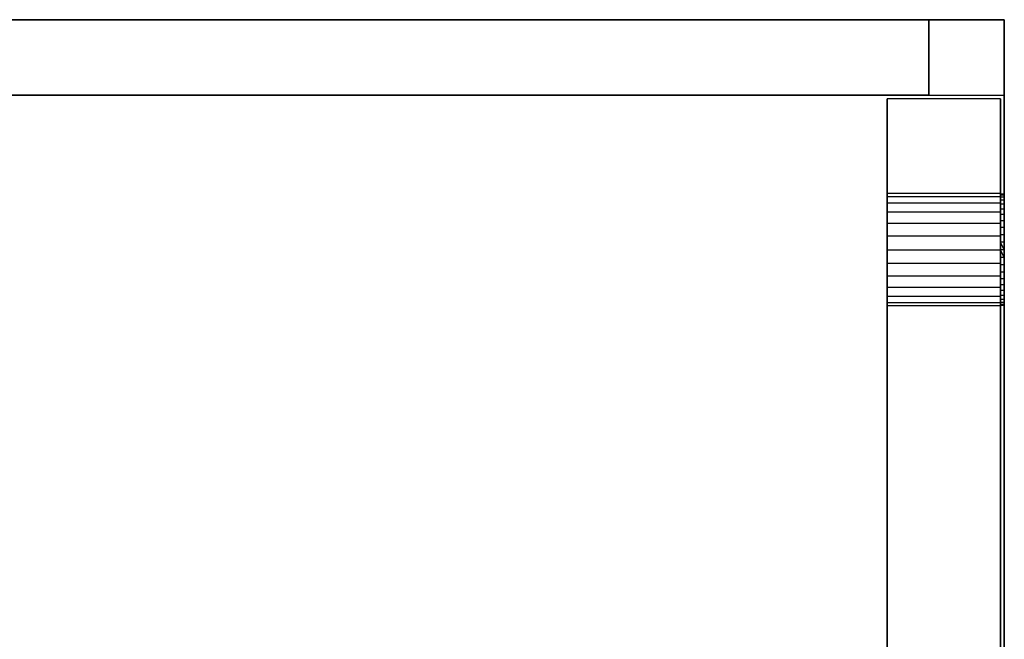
# Model space of a CAD drawing. Extents: x -3.55 to 3.54, y 0.19 to 5.65.
# Tile 58 of 58: x 2.52 to 3.54, y 5 to 5.65. Entities that reach past the tile are written whole.
import ezdxf

# ---------------------------------------------------------------- set-up
doc = ezdxf.new("R2010")
doc.units = 0
doc.header["$MEASUREMENT"] = 0
doc.layers.get('0').update_dxf_attribs({"color": 13, "linetype": 'CONTINUOUS'})

# ---------------------------------------------------------------- blocks, each defined once
blk = doc.blocks.new('EASY_LEFT_PM_STL')
at = {"color": 0}
for p, q in [((-3.5433, 5.6498, 4.8591), (3.5433, 5.6498, 4.8591)), ((3.5433, 5.6498, 6.4339), (-3.5433, 5.6498, 6.4339)), ((-3.5433, 5.6498, 4.8591), (3.5433, 5.6498, 4.8591)), ((3.5433, 5.6498, 6.4339), (-3.5433, 5.6498, 6.4339)), ((3.4646, 5.6498, 6.3354), (-3.4646, 5.6498, 6.3354)), ((-3.4646, 5.6498, 4.9575), (3.4646, 5.6498, 4.9575)), ((3.4646, 5.6498, 6.3354), (-3.4646, 5.6498, 6.3354)), ((-3.4646, 5.6498, 4.9575), (3.4646, 5.6498, 4.9575)), ((-3.4646, 5.6498, 4.9575), (3.4646, 5.6498, 4.9575)), ((3.4646, 5.6498, 6.3354), (-3.4646, 5.6498, 6.3354)), ((3.4646, 5.6498, 4.9575), (3.4646, 5.6498, 6.3354)), ((3.4646, 5.6498, 6.3354), (3.4646, 5.5711, 6.3354)), ((3.4646, 5.5711, 4.9575), (3.4646, 5.6498, 4.9575)), ((3.4646, 5.6498, 6.3354), (3.4646, 5.5711, 6.3354)), ((3.4646, 5.6498, 4.9575), (3.4646, 5.6498, 6.3354)), ((3.4646, 5.5711, 4.9575), (3.4646, 5.6498, 4.9575)), ((3.4646, 5.6498, 4.9575), (3.4646, 5.6498, 6.3354)), ((3.5433, 3.6813, 4.8591), (3.5433, 5.6498, 4.8591)), ((3.5433, 5.6498, 4.8591), (3.5433, 5.6498, 6.4339)), ((3.5433, 5.6498, 6.4339), (3.5433, 3.6813, 6.4339)), ((3.5433, 3.6813, 4.8591), (3.5433, 5.6498, 4.8591)), ((3.5433, 5.6498, 6.4339), (3.5433, 3.6813, 6.4339)), ((3.5433, 5.6498, 4.8591), (3.5433, 5.6498, 6.4339)), ((-3.5433, 5.5711, 6.3551), (3.5433, 5.5711, 6.3551)), ((-3.5433, 5.5711, 6.3551), (3.5433, 5.5711, 6.3551)), ((-3.5433, 5.5711, 4.9378), (3.5433, 5.5711, 4.9378)), ((-3.5433, 5.5711, 4.9378), (3.5433, 5.5711, 4.9378)), ((-3.4646, 5.5711, 6.3354), (3.4646, 5.5711, 6.3354)), ((3.4646, 5.5711, 4.9575), (-3.4646, 5.5711, 4.9575)), ((-3.4646, 5.5711, 6.3354), (3.4646, 5.5711, 6.3354)), ((3.4646, 5.5711, 4.9575), (-3.4646, 5.5711, 4.9575)), ((3.4213, 5.5672, 6.3551), (3.4213, 3.7601, 6.3551)), ((3.5394, 5.5672, 6.3551), (3.4213, 5.5672, 6.3551)), ((3.4213, 5.5672, 4.9417), (3.4213, 5.5672, 6.3551)), ((3.5394, 5.5672, 6.3551), (3.4213, 5.5672, 6.3551)), ((3.5394, 5.5672, 4.9417), (3.4213, 5.5672, 4.9417)), ((3.4213, 3.7601, 4.9417), (3.4213, 5.5672, 4.9417)), ((3.5394, 5.5672, 4.9417), (3.4213, 5.5672, 4.9417)), ((3.4213, 5.5672, 4.9417), (3.4213, 5.5672, 6.3551)), ((3.4213, 3.7601, 4.9417), (3.4213, 5.5672, 4.9417)), ((3.4213, 5.5672, 6.3551), (3.4213, 3.7601, 6.3551)), ((3.4646, 5.5711, 6.3354), (3.4646, 5.5711, 4.9575)), ((3.4646, 5.5711, 6.3354), (3.4646, 5.5711, 4.9575)), ((3.5394, 3.7601, 6.3551), (3.5394, 5.5672, 6.3551)), ((3.5394, 5.5672, 6.3551), (3.5394, 5.5672, 4.9417)), ((3.5394, 5.5672, 4.9417), (3.5394, 3.7601, 4.9417)), ((3.5394, 5.5672, 4.9417), (3.5394, 3.7601, 4.9417)), ((3.5394, 5.5672, 6.3551), (3.5394, 5.5672, 4.9417)), ((3.5394, 3.7601, 6.3551), (3.5394, 5.5672, 6.3551)), ((3.5433, 3.7601, 6.3551), (3.5433, 5.5711, 6.3551)), ((3.5433, 5.5711, 6.3551), (3.5433, 5.5711, 4.9378)), ((3.5433, 5.5711, 4.9378), (3.5433, 3.7601, 4.9378)), ((3.5433, 3.7601, 6.3551), (3.5433, 5.5711, 6.3551)), ((3.5433, 5.5711, 6.3551), (3.5433, 5.5711, 4.9378)), ((3.5433, 5.5711, 4.9378), (3.5433, 3.7601, 4.9378)), ((3.4213, 5.4583, 5.6149), (3.4213, 5.4683, 5.6413)), ((3.4213, 5.4683, 5.6413), (3.4213, 5.4649, 5.6694)), ((3.5394, 5.4683, 5.6413), (3.4213, 5.4683, 5.6413)), ((3.4213, 5.4583, 5.6149), (3.4213, 5.4683, 5.6413)), ((3.5394, 5.4683, 5.6413), (3.4213, 5.4683, 5.6413)), ((3.4213, 5.4683, 5.6413), (3.4213, 5.4649, 5.6694)), ((3.4213, 5.4649, 5.6694), (3.4213, 5.4489, 5.6926)), ((3.5394, 5.4649, 5.6694), (3.4213, 5.4649, 5.6694)), ((3.5394, 5.4649, 5.6694), (3.4213, 5.4649, 5.6694)), ((3.4213, 5.4649, 5.6694), (3.4213, 5.4489, 5.6926)), ((3.5394, 5.4683, 5.6413), (3.5394, 5.4583, 5.6149)), ((3.5394, 5.4649, 5.6694), (3.5394, 5.4683, 5.6413)), ((3.5394, 5.4683, 5.6413), (3.5394, 5.4583, 5.6149)), ((3.5394, 5.4649, 5.6694), (3.5394, 5.4683, 5.6413)), ((3.5433, 5.4678, 5.6524), (3.5394, 5.4678, 5.6524)), ((3.5394, 5.4678, 5.6524), (3.5394, 5.4667, 5.6603)), ((3.5433, 5.4678, 5.6445), (3.5394, 5.4678, 5.6445)), ((3.5394, 5.4678, 5.6445), (3.5394, 5.4678, 5.6524)), ((3.5433, 5.4678, 5.6524), (3.5394, 5.4678, 5.6524)), ((3.5394, 5.4667, 5.6366), (3.5394, 5.4678, 5.6445)), ((3.5433, 5.4678, 5.6445), (3.5394, 5.4678, 5.6445)), ((3.5394, 5.4678, 5.6524), (3.5394, 5.4667, 5.6603)), ((3.5394, 5.4678, 5.6445), (3.5394, 5.4678, 5.6524)), ((3.5394, 5.4667, 5.6366), (3.5394, 5.4678, 5.6445)), ((3.5433, 5.4667, 5.6603), (3.5394, 5.4667, 5.6603)), ((3.5394, 5.4667, 5.6603), (3.5394, 5.4645, 5.6679)), ((3.5433, 5.4667, 5.6603), (3.5394, 5.4667, 5.6603)), ((3.5433, 5.4667, 5.6366), (3.5394, 5.4667, 5.6366)), ((3.5394, 5.4645, 5.6289), (3.5394, 5.4667, 5.6366)), ((3.5433, 5.4667, 5.6366), (3.5394, 5.4667, 5.6366)), ((3.5394, 5.4667, 5.6603), (3.5394, 5.4645, 5.6679)), ((3.5394, 5.4645, 5.6289), (3.5394, 5.4667, 5.6366)), ((3.5394, 5.4489, 5.6926), (3.5394, 5.4649, 5.6694)), ((3.5394, 5.4489, 5.6926), (3.5394, 5.4649, 5.6694)), ((3.5433, 5.4645, 5.6679), (3.5394, 5.4645, 5.6679)), ((3.5394, 5.4645, 5.6679), (3.5394, 5.4614, 5.6752)), ((3.5433, 5.4645, 5.6679), (3.5394, 5.4645, 5.6679)), ((3.5433, 5.4645, 5.6289), (3.5394, 5.4645, 5.6289)), ((3.5394, 5.4614, 5.6216), (3.5394, 5.4645, 5.6289)), ((3.5433, 5.4645, 5.6289), (3.5394, 5.4645, 5.6289)), ((3.5394, 5.4645, 5.6679), (3.5394, 5.4614, 5.6752)), ((3.5394, 5.4614, 5.6216), (3.5394, 5.4645, 5.6289)), ((3.5433, 5.4667, 5.6603), (3.5433, 5.4678, 5.6524)), ((3.5433, 5.4678, 5.6524), (3.5433, 5.4678, 5.6445)), ((3.5433, 5.4678, 5.6445), (3.5433, 5.4667, 5.6366)), ((3.5433, 5.4678, 5.6445), (3.5433, 5.4667, 5.6366)), ((3.5433, 5.4678, 5.6524), (3.5433, 5.4678, 5.6445)), ((3.5433, 5.4667, 5.6603), (3.5433, 5.4678, 5.6524)), ((3.5433, 5.4645, 5.6679), (3.5433, 5.4667, 5.6603)), ((3.5433, 5.4667, 5.6366), (3.5433, 5.4645, 5.6289)), ((3.5433, 5.4667, 5.6366), (3.5433, 5.4645, 5.6289)), ((3.5433, 5.4645, 5.6679), (3.5433, 5.4667, 5.6603)), ((3.5433, 5.4614, 5.6752), (3.5433, 5.4645, 5.6679)), ((3.5433, 5.4645, 5.6289), (3.5433, 5.4614, 5.6216)), ((3.5433, 5.4645, 5.6289), (3.5433, 5.4614, 5.6216)), ((3.5433, 5.4614, 5.6752), (3.5433, 5.4645, 5.6679)), ((3.4213, 5.4371, 5.5961), (3.4213, 5.4583, 5.6149)), ((3.5394, 5.4583, 5.6149), (3.4213, 5.4583, 5.6149)), ((3.4213, 5.4371, 5.5961), (3.4213, 5.4583, 5.6149)), ((3.5394, 5.4583, 5.6149), (3.4213, 5.4583, 5.6149)), ((3.5433, 5.4614, 5.6752), (3.5394, 5.4614, 5.6752)), ((3.5394, 5.4614, 5.6752), (3.5394, 5.4573, 5.682)), ((3.5433, 5.4614, 5.6752), (3.5394, 5.4614, 5.6752)), ((3.5433, 5.4614, 5.6216), (3.5394, 5.4614, 5.6216)), ((3.5394, 5.4573, 5.6149), (3.5394, 5.4614, 5.6216)), ((3.5433, 5.4614, 5.6216), (3.5394, 5.4614, 5.6216)), ((3.5394, 5.4614, 5.6752), (3.5394, 5.4573, 5.682)), ((3.5394, 5.4573, 5.6149), (3.5394, 5.4614, 5.6216)), ((3.5394, 5.4583, 5.6149), (3.5394, 5.4371, 5.5961)), ((3.5394, 5.4583, 5.6149), (3.5394, 5.4371, 5.5961)), ((3.5433, 5.4573, 5.682), (3.5394, 5.4573, 5.682)), ((3.5394, 5.4573, 5.682), (3.5394, 5.4522, 5.6882)), ((3.5433, 5.4573, 5.682), (3.5394, 5.4573, 5.682)), ((3.5433, 5.4573, 5.6149), (3.5394, 5.4573, 5.6149)), ((3.5394, 5.4522, 5.6087), (3.5394, 5.4573, 5.6149)), ((3.5433, 5.4573, 5.6149), (3.5394, 5.4573, 5.6149)), ((3.5394, 5.4573, 5.682), (3.5394, 5.4522, 5.6882)), ((3.5394, 5.4522, 5.6087), (3.5394, 5.4573, 5.6149)), ((3.5433, 5.4522, 5.6882), (3.5394, 5.4522, 5.6882)), ((3.5394, 5.4522, 5.6882), (3.5394, 5.4464, 5.6936)), ((3.5433, 5.4522, 5.6882), (3.5394, 5.4522, 5.6882)), ((3.5433, 5.4522, 5.6087), (3.5394, 5.4522, 5.6087)), ((3.5394, 5.4464, 5.6033), (3.5394, 5.4522, 5.6087)), ((3.5433, 5.4522, 5.6087), (3.5394, 5.4522, 5.6087)), ((3.5394, 5.4522, 5.6882), (3.5394, 5.4464, 5.6936)), ((3.5394, 5.4464, 5.6033), (3.5394, 5.4522, 5.6087)), ((3.5433, 5.4573, 5.682), (3.5433, 5.4614, 5.6752)), ((3.5433, 5.4614, 5.6216), (3.5433, 5.4573, 5.6149)), ((3.5433, 5.4614, 5.6216), (3.5433, 5.4573, 5.6149)), ((3.5433, 5.4573, 5.682), (3.5433, 5.4614, 5.6752)), ((3.5433, 5.4522, 5.6882), (3.5433, 5.4573, 5.682)), ((3.5433, 5.4573, 5.6149), (3.5433, 5.4522, 5.6087)), ((3.5433, 5.4573, 5.6149), (3.5433, 5.4522, 5.6087)), ((3.5433, 5.4522, 5.6882), (3.5433, 5.4573, 5.682)), ((3.5433, 5.4464, 5.6936), (3.5433, 5.4522, 5.6882)), ((3.5433, 5.4522, 5.6087), (3.5433, 5.4464, 5.6033)), ((3.5433, 5.4522, 5.6087), (3.5433, 5.4464, 5.6033)), ((3.5433, 5.4464, 5.6936), (3.5433, 5.4522, 5.6882)), ((3.4213, 5.4489, 5.6926), (3.4213, 5.4238, 5.7058)), ((3.5394, 5.4489, 5.6926), (3.4213, 5.4489, 5.6926)), ((3.5394, 5.4489, 5.6926), (3.4213, 5.4489, 5.6926)), ((3.4213, 5.4489, 5.6926), (3.4213, 5.4238, 5.7058)), ((3.5394, 5.4238, 5.7058), (3.5394, 5.4489, 5.6926)), ((3.5394, 5.4238, 5.7058), (3.5394, 5.4489, 5.6926)), ((3.5433, 5.4464, 5.6936), (3.5394, 5.4464, 5.6936)), ((3.5394, 5.4464, 5.6936), (3.5394, 5.4399, 5.6982)), ((3.5433, 5.4464, 5.6936), (3.5394, 5.4464, 5.6936)), ((3.5433, 5.4464, 5.6033), (3.5394, 5.4464, 5.6033)), ((3.5394, 5.4399, 5.5987), (3.5394, 5.4464, 5.6033)), ((3.5433, 5.4464, 5.6033), (3.5394, 5.4464, 5.6033)), ((3.5394, 5.4464, 5.6936), (3.5394, 5.4399, 5.6982)), ((3.5394, 5.4399, 5.5987), (3.5394, 5.4464, 5.6033)), ((3.5433, 5.4399, 5.6982), (3.5433, 5.4464, 5.6936)), ((3.5433, 5.4464, 5.6033), (3.5433, 5.4399, 5.5987)), ((3.5433, 5.4464, 5.6033), (3.5433, 5.4399, 5.5987)), ((3.5433, 5.4399, 5.6982), (3.5433, 5.4464, 5.6936)), ((3.4213, 5.4097, 5.5894), (3.4213, 5.4371, 5.5961)), ((3.5394, 5.4371, 5.5961), (3.4213, 5.4371, 5.5961)), ((3.4213, 5.4097, 5.5894), (3.4213, 5.4371, 5.5961)), ((3.5394, 5.4371, 5.5961), (3.4213, 5.4371, 5.5961)), ((3.5433, 5.4399, 5.6982), (3.5394, 5.4399, 5.6982)), ((3.5394, 5.4399, 5.6982), (3.5394, 5.4329, 5.7018)), ((3.5433, 5.4399, 5.6982), (3.5394, 5.4399, 5.6982)), ((3.5433, 5.4399, 5.5987), (3.5394, 5.4399, 5.5987)), ((3.5394, 5.4329, 5.595), (3.5394, 5.4399, 5.5987)), ((3.5433, 5.4399, 5.5987), (3.5394, 5.4399, 5.5987)), ((3.5394, 5.4399, 5.6982), (3.5394, 5.4329, 5.7018)), ((3.5394, 5.4329, 5.595), (3.5394, 5.4399, 5.5987)), ((3.5394, 5.4371, 5.5961), (3.5394, 5.4097, 5.5894)), ((3.5394, 5.4371, 5.5961), (3.5394, 5.4097, 5.5894)), ((3.5433, 5.4329, 5.7018), (3.5394, 5.4329, 5.7018)), ((3.5394, 5.4329, 5.7018), (3.5394, 5.4254, 5.7045)), ((3.5433, 5.4329, 5.7018), (3.5394, 5.4329, 5.7018)), ((3.5433, 5.4329, 5.595), (3.5394, 5.4329, 5.595)), ((3.5394, 5.4254, 5.5924), (3.5394, 5.4329, 5.595)), ((3.5433, 5.4329, 5.595), (3.5394, 5.4329, 5.595)), ((3.5394, 5.4329, 5.7018), (3.5394, 5.4254, 5.7045)), ((3.5394, 5.4254, 5.5924), (3.5394, 5.4329, 5.595)), ((3.5433, 5.4329, 5.7018), (3.5433, 5.4399, 5.6982)), ((3.5433, 5.4399, 5.5987), (3.5433, 5.4329, 5.595)), ((3.5433, 5.4399, 5.5987), (3.5433, 5.4329, 5.595)), ((3.5433, 5.4329, 5.7018), (3.5433, 5.4399, 5.6982)), ((3.5433, 5.4254, 5.7045), (3.5433, 5.4329, 5.7018)), ((3.5433, 5.4329, 5.595), (3.5433, 5.4254, 5.5924)), ((3.5433, 5.4329, 5.595), (3.5433, 5.4254, 5.5924)), ((3.5433, 5.4254, 5.7045), (3.5433, 5.4329, 5.7018)), ((3.4213, 5.4238, 5.7058), (3.4213, 5.3956, 5.7058)), ((3.5394, 5.4238, 5.7058), (3.4213, 5.4238, 5.7058)), ((3.5394, 5.4238, 5.7058), (3.4213, 5.4238, 5.7058)), ((3.4213, 5.4238, 5.7058), (3.4213, 5.3956, 5.7058)), ((3.5433, 5.4254, 5.7045), (3.5394, 5.4254, 5.7045)), ((3.5394, 5.4254, 5.7045), (3.5394, 5.4176, 5.7061)), ((3.5433, 5.4254, 5.7045), (3.5394, 5.4254, 5.7045)), ((3.5433, 5.4254, 5.5924), (3.5394, 5.4254, 5.5924)), ((3.5394, 5.4176, 5.5908), (3.5394, 5.4254, 5.5924)), ((3.5433, 5.4254, 5.5924), (3.5394, 5.4254, 5.5924)), ((3.5394, 5.4254, 5.7045), (3.5394, 5.4176, 5.7061)), ((3.5394, 5.4176, 5.5908), (3.5394, 5.4254, 5.5924)), ((3.5394, 5.3956, 5.7058), (3.5394, 5.4238, 5.7058)), ((3.5394, 5.3956, 5.7058), (3.5394, 5.4238, 5.7058)), ((3.5433, 5.4176, 5.7061), (3.5433, 5.4254, 5.7045)), ((3.5433, 5.4254, 5.5924), (3.5433, 5.4176, 5.5908)), ((3.5433, 5.4254, 5.5924), (3.5433, 5.4176, 5.5908)), ((3.5433, 5.4176, 5.7061), (3.5433, 5.4254, 5.7045)), ((3.5394, 5.4176, 5.7061), (3.5394, 5.4097, 5.7066)), ((3.5433, 5.4176, 5.7061), (3.5394, 5.4176, 5.7061)), ((3.5433, 5.4176, 5.7061), (3.5394, 5.4176, 5.7061)), ((3.5433, 5.4176, 5.5908), (3.5394, 5.4176, 5.5908)), ((3.5433, 5.4176, 5.5908), (3.5394, 5.4176, 5.5908)), ((3.5433, 5.4097, 5.5902), (3.5394, 5.4176, 5.5908)), ((3.5433, 5.4097, 5.5902), (3.5394, 5.4176, 5.5908)), ((3.5394, 5.4097, 5.5894), (3.5394, 5.4176, 5.5908)), ((3.5394, 5.4176, 5.7061), (3.5394, 5.4097, 5.7066)), ((3.5394, 5.4097, 5.5894), (3.5394, 5.4176, 5.5908)), ((3.5433, 5.4097, 5.7066), (3.5433, 5.4176, 5.7061)), ((3.5433, 5.4176, 5.5908), (3.5433, 5.4097, 5.5902)), ((3.5433, 5.4097, 5.7066), (3.5433, 5.4176, 5.7061)), ((3.5433, 5.4176, 5.5908), (3.5433, 5.4097, 5.5902)), ((3.4213, 5.3822, 5.5961), (3.4213, 5.4097, 5.5894)), ((3.4213, 5.4097, 5.5894), (3.5394, 5.4097, 5.5894)), ((3.4213, 5.4097, 5.5894), (3.5394, 5.4097, 5.5894)), ((3.4213, 5.3822, 5.5961), (3.4213, 5.4097, 5.5894)), ((3.5394, 5.4097, 5.5894), (3.5394, 5.3822, 5.5961)), ((3.5394, 5.4097, 5.5894), (3.5394, 5.3822, 5.5961)), ((3.5433, 5.4097, 5.7066), (3.5394, 5.4097, 5.7066)), ((3.5433, 5.4097, 5.5902), (3.5394, 5.4097, 5.5894)), ((3.5433, 5.4097, 5.5902), (3.5394, 5.4097, 5.5894)), ((3.5433, 5.4018, 5.5908), (3.5394, 5.4097, 5.5894)), ((3.5433, 5.4018, 5.5908), (3.5394, 5.4097, 5.5894)), ((3.5394, 5.4018, 5.5908), (3.5394, 5.4097, 5.5894)), ((3.5433, 5.4097, 5.7066), (3.5394, 5.4097, 5.7066)), ((3.5394, 5.4097, 5.7066), (3.5394, 5.4018, 5.7061)), ((3.5394, 5.4097, 5.7066), (3.5394, 5.4018, 5.7061)), ((3.5394, 5.4018, 5.5908), (3.5394, 5.4097, 5.5894)), ((3.5433, 5.4018, 5.5908), (3.5394, 5.4018, 5.5908)), ((3.5394, 5.394, 5.5924), (3.5394, 5.4018, 5.5908)), ((3.5433, 5.4018, 5.5908), (3.5394, 5.4018, 5.5908)), ((3.5433, 5.4018, 5.7061), (3.5394, 5.4018, 5.7061)), ((3.5394, 5.4018, 5.7061), (3.5394, 5.394, 5.7045)), ((3.5433, 5.4018, 5.7061), (3.5394, 5.4018, 5.7061)), ((3.5394, 5.394, 5.5924), (3.5394, 5.4018, 5.5908)), ((3.5394, 5.4018, 5.7061), (3.5394, 5.394, 5.7045)), ((3.5433, 5.4097, 5.5902), (3.5433, 5.4018, 5.5908)), ((3.5433, 5.4018, 5.7061), (3.5433, 5.4097, 5.7066)), ((3.5433, 5.4018, 5.7061), (3.5433, 5.4097, 5.7066)), ((3.5433, 5.4097, 5.5902), (3.5433, 5.4018, 5.5908)), ((3.5433, 5.4018, 5.5908), (3.5433, 5.394, 5.5924)), ((3.5433, 5.394, 5.7045), (3.5433, 5.4018, 5.7061)), ((3.5433, 5.394, 5.7045), (3.5433, 5.4018, 5.7061)), ((3.5433, 5.4018, 5.5908), (3.5433, 5.394, 5.5924)), ((3.4213, 5.3956, 5.7058), (3.4213, 5.3705, 5.6926)), ((3.5394, 5.3956, 5.7058), (3.4213, 5.3956, 5.7058)), ((3.5394, 5.3956, 5.7058), (3.4213, 5.3956, 5.7058)), ((3.4213, 5.3956, 5.7058), (3.4213, 5.3705, 5.6926)), ((3.5394, 5.3705, 5.6926), (3.5394, 5.3956, 5.7058)), ((3.5394, 5.3705, 5.6926), (3.5394, 5.3956, 5.7058)), ((3.5433, 5.394, 5.5924), (3.5394, 5.394, 5.5924)), ((3.5394, 5.3865, 5.595), (3.5394, 5.394, 5.5924)), ((3.5433, 5.394, 5.5924), (3.5394, 5.394, 5.5924)), ((3.5433, 5.394, 5.7045), (3.5394, 5.394, 5.7045)), ((3.5394, 5.394, 5.7045), (3.5394, 5.3865, 5.7018)), ((3.5433, 5.394, 5.7045), (3.5394, 5.394, 5.7045)), ((3.5394, 5.3865, 5.595), (3.5394, 5.394, 5.5924)), ((3.5394, 5.394, 5.7045), (3.5394, 5.3865, 5.7018)), ((3.5433, 5.394, 5.5924), (3.5433, 5.3865, 5.595)), ((3.5433, 5.3865, 5.7018), (3.5433, 5.394, 5.7045)), ((3.5433, 5.3865, 5.7018), (3.5433, 5.394, 5.7045)), ((3.5433, 5.394, 5.5924), (3.5433, 5.3865, 5.595)), ((3.4213, 5.3611, 5.6149), (3.4213, 5.3822, 5.5961)), ((3.5394, 5.3822, 5.5961), (3.4213, 5.3822, 5.5961)), ((3.4213, 5.3611, 5.6149), (3.4213, 5.3822, 5.5961)), ((3.5394, 5.3822, 5.5961), (3.4213, 5.3822, 5.5961)), ((3.5433, 5.3865, 5.595), (3.5394, 5.3865, 5.595)), ((3.5394, 5.3794, 5.5987), (3.5394, 5.3865, 5.595)), ((3.5433, 5.3865, 5.595), (3.5394, 5.3865, 5.595)), ((3.5433, 5.3865, 5.7018), (3.5394, 5.3865, 5.7018)), ((3.5394, 5.3865, 5.7018), (3.5394, 5.3794, 5.6982)), ((3.5433, 5.3865, 5.7018), (3.5394, 5.3865, 5.7018)), ((3.5394, 5.3794, 5.5987), (3.5394, 5.3865, 5.595)), ((3.5394, 5.3865, 5.7018), (3.5394, 5.3794, 5.6982)), ((3.5394, 5.3822, 5.5961), (3.5394, 5.3611, 5.6149)), ((3.5394, 5.3822, 5.5961), (3.5394, 5.3611, 5.6149)), ((3.5433, 5.3865, 5.595), (3.5433, 5.3794, 5.5987)), ((3.5433, 5.3794, 5.6982), (3.5433, 5.3865, 5.7018)), ((3.5433, 5.3794, 5.6982), (3.5433, 5.3865, 5.7018)), ((3.5433, 5.3865, 5.595), (3.5433, 5.3794, 5.5987)), ((3.4213, 5.3705, 5.6926), (3.4213, 5.3545, 5.6694)), ((3.5394, 5.3705, 5.6926), (3.4213, 5.3705, 5.6926)), ((3.5394, 5.3705, 5.6926), (3.4213, 5.3705, 5.6926)), ((3.4213, 5.3705, 5.6926), (3.4213, 5.3545, 5.6694)), ((3.5433, 5.3794, 5.5987), (3.5394, 5.3794, 5.5987)), ((3.5394, 5.373, 5.6033), (3.5394, 5.3794, 5.5987)), ((3.5433, 5.3794, 5.5987), (3.5394, 5.3794, 5.5987)), ((3.5433, 5.3794, 5.6982), (3.5394, 5.3794, 5.6982)), ((3.5394, 5.3794, 5.6982), (3.5394, 5.373, 5.6936)), ((3.5433, 5.3794, 5.6982), (3.5394, 5.3794, 5.6982)), ((3.5394, 5.373, 5.6033), (3.5394, 5.3794, 5.5987)), ((3.5394, 5.3794, 5.6982), (3.5394, 5.373, 5.6936)), ((3.5433, 5.373, 5.6033), (3.5394, 5.373, 5.6033)), ((3.5394, 5.3671, 5.6087), (3.5394, 5.373, 5.6033)), ((3.5433, 5.373, 5.6033), (3.5394, 5.373, 5.6033)), ((3.5433, 5.373, 5.6936), (3.5394, 5.373, 5.6936)), ((3.5394, 5.373, 5.6936), (3.5394, 5.3671, 5.6882)), ((3.5433, 5.373, 5.6936), (3.5394, 5.373, 5.6936)), ((3.5394, 5.3671, 5.6087), (3.5394, 5.373, 5.6033)), ((3.5394, 5.373, 5.6936), (3.5394, 5.3671, 5.6882)), ((3.5394, 5.3545, 5.6694), (3.5394, 5.3705, 5.6926)), ((3.5394, 5.3545, 5.6694), (3.5394, 5.3705, 5.6926)), ((3.5433, 5.3794, 5.5987), (3.5433, 5.373, 5.6033)), ((3.5433, 5.373, 5.6936), (3.5433, 5.3794, 5.6982)), ((3.5433, 5.373, 5.6936), (3.5433, 5.3794, 5.6982)), ((3.5433, 5.3794, 5.5987), (3.5433, 5.373, 5.6033)), ((3.5433, 5.373, 5.6033), (3.5433, 5.3671, 5.6087)), ((3.5433, 5.3671, 5.6882), (3.5433, 5.373, 5.6936)), ((3.5433, 5.3671, 5.6882), (3.5433, 5.373, 5.6936)), ((3.5433, 5.373, 5.6033), (3.5433, 5.3671, 5.6087)), ((3.4213, 5.3511, 5.6413), (3.4213, 5.3611, 5.6149)), ((3.5394, 5.3611, 5.6149), (3.4213, 5.3611, 5.6149)), ((3.4213, 5.3511, 5.6413), (3.4213, 5.3611, 5.6149)), ((3.5394, 5.3611, 5.6149), (3.4213, 5.3611, 5.6149)), ((3.5433, 5.3671, 5.6087), (3.5394, 5.3671, 5.6087)), ((3.5394, 5.3621, 5.6149), (3.5394, 5.3671, 5.6087)), ((3.5433, 5.3671, 5.6087), (3.5394, 5.3671, 5.6087)), ((3.5433, 5.3671, 5.6882), (3.5394, 5.3671, 5.6882)), ((3.5394, 5.3671, 5.6882), (3.5394, 5.3621, 5.682)), ((3.5433, 5.3671, 5.6882), (3.5394, 5.3671, 5.6882)), ((3.5394, 5.3621, 5.6149), (3.5394, 5.3671, 5.6087)), ((3.5394, 5.3671, 5.6882), (3.5394, 5.3621, 5.682)), ((3.5433, 5.3621, 5.6149), (3.5394, 5.3621, 5.6149)), ((3.5394, 5.358, 5.6216), (3.5394, 5.3621, 5.6149)), ((3.5433, 5.3621, 5.6149), (3.5394, 5.3621, 5.6149)), ((3.5433, 5.3621, 5.682), (3.5394, 5.3621, 5.682)), ((3.5394, 5.3621, 5.682), (3.5394, 5.358, 5.6752)), ((3.5433, 5.3621, 5.682), (3.5394, 5.3621, 5.682)), ((3.5394, 5.358, 5.6216), (3.5394, 5.3621, 5.6149)), ((3.5394, 5.3621, 5.682), (3.5394, 5.358, 5.6752)), ((3.5394, 5.3611, 5.6149), (3.5394, 5.3511, 5.6413)), ((3.5394, 5.3611, 5.6149), (3.5394, 5.3511, 5.6413)), ((3.5433, 5.3671, 5.6087), (3.5433, 5.3621, 5.6149)), ((3.5433, 5.3621, 5.682), (3.5433, 5.3671, 5.6882)), ((3.5433, 5.3621, 5.682), (3.5433, 5.3671, 5.6882)), ((3.5433, 5.3671, 5.6087), (3.5433, 5.3621, 5.6149)), ((3.5433, 5.3621, 5.6149), (3.5433, 5.358, 5.6216)), ((3.5433, 5.358, 5.6752), (3.5433, 5.3621, 5.682)), ((3.5433, 5.358, 5.6752), (3.5433, 5.3621, 5.682)), ((3.5433, 5.3621, 5.6149), (3.5433, 5.358, 5.6216)), ((3.4213, 5.3545, 5.6694), (3.4213, 5.3511, 5.6413)), ((3.5394, 5.3545, 5.6694), (3.4213, 5.3545, 5.6694)), ((3.5394, 5.3545, 5.6694), (3.4213, 5.3545, 5.6694)), ((3.4213, 5.3545, 5.6694), (3.4213, 5.3511, 5.6413)), ((3.5394, 5.3511, 5.6413), (3.4213, 5.3511, 5.6413)), ((3.5394, 5.3511, 5.6413), (3.4213, 5.3511, 5.6413)), ((3.5433, 5.358, 5.6216), (3.5394, 5.358, 5.6216)), ((3.5394, 5.3548, 5.6289), (3.5394, 5.358, 5.6216)), ((3.5433, 5.358, 5.6216), (3.5394, 5.358, 5.6216)), ((3.5433, 5.358, 5.6752), (3.5394, 5.358, 5.6752)), ((3.5394, 5.358, 5.6752), (3.5394, 5.3548, 5.6679)), ((3.5433, 5.358, 5.6752), (3.5394, 5.358, 5.6752)), ((3.5394, 5.3548, 5.6289), (3.5394, 5.358, 5.6216)), ((3.5394, 5.358, 5.6752), (3.5394, 5.3548, 5.6679)), ((3.5433, 5.3548, 5.6289), (3.5394, 5.3548, 5.6289)), ((3.5394, 5.3527, 5.6366), (3.5394, 5.3548, 5.6289)), ((3.5433, 5.3548, 5.6289), (3.5394, 5.3548, 5.6289)), ((3.5433, 5.3548, 5.6679), (3.5394, 5.3548, 5.6679)), ((3.5394, 5.3548, 5.6679), (3.5394, 5.3527, 5.6603)), ((3.5433, 5.3548, 5.6679), (3.5394, 5.3548, 5.6679)), ((3.5394, 5.3527, 5.6366), (3.5394, 5.3548, 5.6289)), ((3.5394, 5.3548, 5.6679), (3.5394, 5.3527, 5.6603)), ((3.5394, 5.3511, 5.6413), (3.5394, 5.3545, 5.6694)), ((3.5394, 5.3511, 5.6413), (3.5394, 5.3545, 5.6694)), ((3.5433, 5.3527, 5.6366), (3.5394, 5.3527, 5.6366)), ((3.5394, 5.3516, 5.6445), (3.5394, 5.3527, 5.6366)), ((3.5433, 5.3527, 5.6366), (3.5394, 5.3527, 5.6366)), ((3.5433, 5.3527, 5.6603), (3.5394, 5.3527, 5.6603)), ((3.5394, 5.3527, 5.6603), (3.5394, 5.3516, 5.6524)), ((3.5433, 5.3527, 5.6603), (3.5394, 5.3527, 5.6603)), ((3.5394, 5.3516, 5.6445), (3.5394, 5.3527, 5.6366)), ((3.5394, 5.3527, 5.6603), (3.5394, 5.3516, 5.6524)), ((3.5433, 5.3516, 5.6445), (3.5394, 5.3516, 5.6445)), ((3.5433, 5.3516, 5.6524), (3.5394, 5.3516, 5.6524)), ((3.5394, 5.3516, 5.6524), (3.5394, 5.3516, 5.6445)), ((3.5433, 5.3516, 5.6445), (3.5394, 5.3516, 5.6445)), ((3.5433, 5.3516, 5.6524), (3.5394, 5.3516, 5.6524)), ((3.5394, 5.3516, 5.6524), (3.5394, 5.3516, 5.6445)), ((3.5433, 5.358, 5.6216), (3.5433, 5.3548, 5.6289)), ((3.5433, 5.3548, 5.6679), (3.5433, 5.358, 5.6752)), ((3.5433, 5.3548, 5.6679), (3.5433, 5.358, 5.6752)), ((3.5433, 5.358, 5.6216), (3.5433, 5.3548, 5.6289)), ((3.5433, 5.3548, 5.6289), (3.5433, 5.3527, 5.6366)), ((3.5433, 5.3527, 5.6603), (3.5433, 5.3548, 5.6679)), ((3.5433, 5.3527, 5.6603), (3.5433, 5.3548, 5.6679)), ((3.5433, 5.3548, 5.6289), (3.5433, 5.3527, 5.6366)), ((3.5433, 5.3527, 5.6366), (3.5433, 5.3516, 5.6445)), ((3.5433, 5.3516, 5.6524), (3.5433, 5.3527, 5.6603)), ((3.5433, 5.3516, 5.6524), (3.5433, 5.3527, 5.6603)), ((3.5433, 5.3527, 5.6366), (3.5433, 5.3516, 5.6445)), ((3.5433, 5.3516, 5.6445), (3.5433, 5.3516, 5.6524)), ((3.5433, 5.3516, 5.6445), (3.5433, 5.3516, 5.6524))]:
    blk.add_line(p, q, dxfattribs=at)

msp = doc.modelspace()

# ---------------------------------------------------------------- block references
at = {"color": 0}
msp.add_blockref('EASY_LEFT_PM_STL', (0, 0), dxfattribs=at)

doc.saveas('drawing.dxf')
